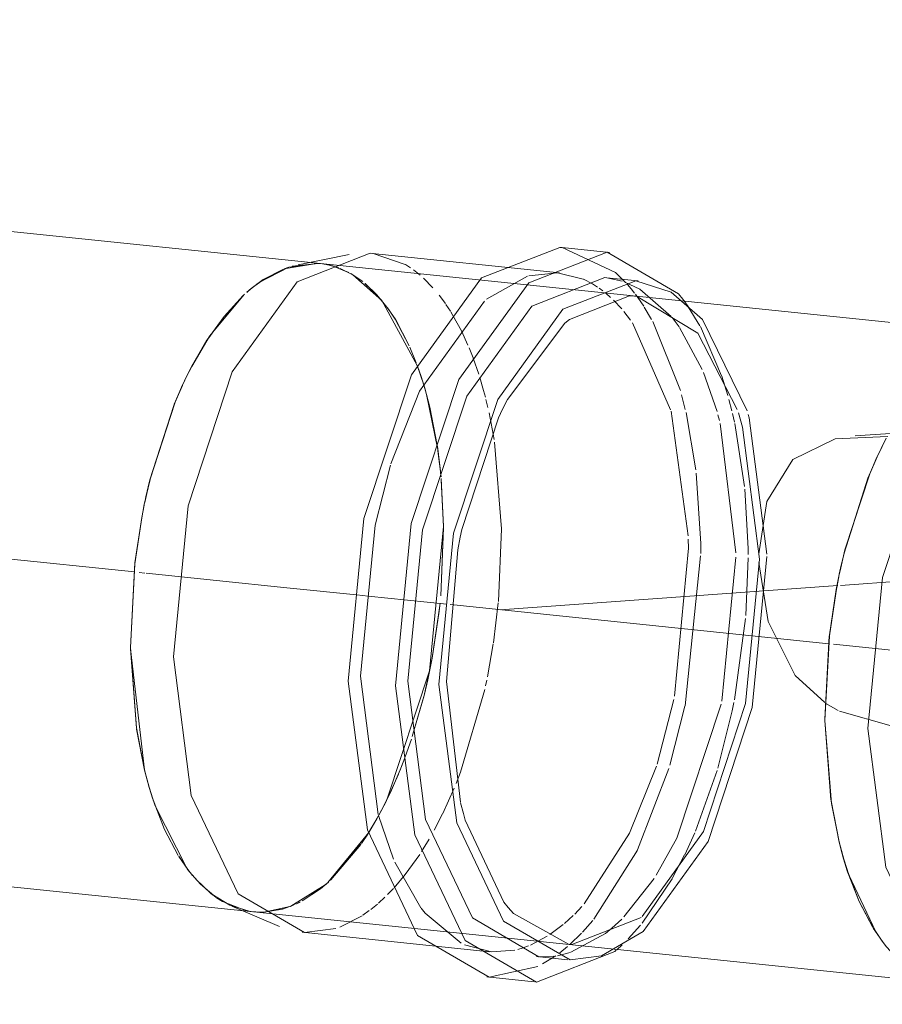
# Model space of a CAD drawing. Header units: millimetres. Extents: x -121 to 34184, y -147 to 33428.
# Tile 173 of 256: x 29448 to 29594, y 2272 to 2438. Entities that reach past the tile are written whole.
import ezdxf

# ---------------------------------------------------------------- set-up
doc = ezdxf.new("R2010")
doc.units = ezdxf.units.MM
doc.linetypes.add('ADSK_Осевая', pattern=[700, 500, -100, 0, -100])
doc.layers.add('P-PIPE-____-CNTR', color=3, linetype='ADSK_Осевая', lineweight=20)
doc.layers.add('P-PIPE-____-OTLN', color=3, linetype='Continuous', lineweight=20)

# ---------------------------------------------------------------- blocks, each defined once
blk = doc.blocks.new('ADSK_ППР_Тройник канализационный_Составной - Тройник канализационный-V31-_3D_ копия 1 копия 1')
at = {"layer": 'P-PIPE-____-OTLN', "color": 22}
for p, q in [((50644.54, 2398.84), (50635.94, 2397.14)), ((50680.05, 2395.76), (50648.48, 2399.03)), ((50688.47, 2399.21), (50680.49, 2400.04)), ((50634.37, 2396.73), (50639.01, 2397.37)), ((50634.91, 2396.89), (50639.35, 2397.35)), ((50756.9, 2385.2), (50639.7, 2397.32)), ((50630.06, 2394.63), (50633.45, 2396.41)), ((50627.59, 2392.76), (50629.18, 2394.03)), ((50693.29, 2394.39), (50688.03, 2394.94)), ((50623.44, 2388.42), (50626.64, 2391.91)), ((50681.72, 2387.91), (50680.91, 2387.25)), ((50617.94, 2379.89), (50620.32, 2384.04)), ((50615.03, 2373.57), (50616.43, 2376.8)), ((50610.92, 2360.81), (50614.94, 2373.36)), ((50610.26, 2357.97), (50610.87, 2360.58)), ((50608.4, 2346.81), (50609.56, 2354.48)), ((50607.62, 2332.53), (50608.37, 2346.58)), ((50608.65, 2318.92), (50607.62, 2332.3)), ((50610.03, 2311.82), (50608.68, 2318.73)), ((50611.41, 2306.94), (50610.8, 2308.91)), ((50613.41, 2301.77), (50611.46, 2306.79)), ((50617.33, 2295.03), (50615.78, 2297.28)), ((50624.43, 2289), (50621.35, 2290.87)), ((50627.2, 2288.09), (50623.16, 2289.65)), ((50624.74, 2288.85), (50632.81, 2285.43)), ((50628.38, 2287.9), (50627.78, 2287.98)), ((50628.74, 2287.87), (50628.39, 2287.9)), ((50628.39, 2287.9), (50745.58, 2275.78)), ((50636.63, 2284.44), (50668.2, 2281.17)), ((50732.98, 2285.16), (50734.52, 2282.91)), ((50681.72, 2282.39), (50682.07, 2282.36)), ((50676.18, 2280.35), (50681.44, 2279.8)), ((50667.76, 2276.9), (50675.74, 2276.07))]:
    blk.add_line(p, q, dxfattribs=at)
at = {"layer": 'P-PIPE-____-OTLN', "color": 9}
for p, q in [((50648.48, 2399.03), (50648.11, 2399.06)), ((50654.02, 2397.17), (50648.62, 2399.01)), ((50680.48, 2400.04), (50680.09, 2400.07)), ((50689.46, 2395.8), (50680.49, 2400.04)), ((50639.01, 2397.37), (50639.71, 2397.32)), ((50629.24, 2394.07), (50634.35, 2396.73)), ((50633.56, 2396.45), (50634.37, 2396.73)), ((50674.65, 2395.2), (50667.73, 2391.3)), ((50628.03, 2393.13), (50630.06, 2394.63)), ((50685.59, 2393.9), (50684.08, 2394.67)), ((50688.02, 2394.94), (50687.66, 2394.97)), ((50690.61, 2394.37), (50688.03, 2394.94)), ((50693.58, 2393.01), (50691.06, 2394.21)), ((50620.98, 2385.06), (50626.89, 2392.14)), ((50691.85, 2391.87), (50681.72, 2387.91)), ((50701.73, 2390.09), (50700.84, 2391.31)), ((50620.43, 2384.22), (50623.44, 2388.42)), ((50680.91, 2387.25), (50671.26, 2374.37)), ((50617.97, 2379.95), (50620.93, 2384.99)), ((50616.43, 2376.8), (50617.28, 2378.58)), ((50617.4, 2378.82), (50617.94, 2379.89)), ((50615.14, 2373.84), (50616.41, 2376.76)), ((50610.95, 2360.93), (50615.12, 2373.79)), ((50669.75, 2371.28), (50663.58, 2352.45)), ((50735.87, 2368.65), (50729.94, 2368.23)), ((50734.47, 2366.46), (50733.62, 2364.68)), ((50732.39, 2361.85), (50733.6, 2364.64)), ((50610.28, 2358.07), (50610.94, 2360.88)), ((50728.19, 2348.99), (50732.38, 2361.84)), ((50610.05, 2356.98), (50610.26, 2357.97)), ((50609.56, 2354.48), (50609.96, 2356.55)), ((50608.38, 2346.65), (50609.54, 2354.41)), ((50662.88, 2348.99), (50660.94, 2326.79)), ((50727.48, 2345.95), (50728.19, 2348.98)), ((50607.62, 2332.52), (50608.37, 2346.58)), ((50727.46, 2345.85), (50727.25, 2344.86)), ((50727.16, 2344.43), (50726.75, 2342.36)), ((50725.59, 2334.68), (50726.74, 2342.29)), ((50724.82, 2320.4), (50725.59, 2334.67)), ((50610.01, 2311.86), (50607.62, 2332.3)), ((50646.45, 2327.67), (50649.46, 2304.3)), ((50660.94, 2326.79), (50663.32, 2306.42)), ((50725.94, 2306.2), (50724.82, 2320.18)), ((50610.8, 2308.91), (50610.03, 2311.82)), ((50611.68, 2306.14), (50610.81, 2308.87)), ((50617.29, 2295.07), (50611.72, 2306.02)), ((50727.21, 2299.74), (50725.94, 2306.18)), ((50649.5, 2304.18), (50652.03, 2296.8)), ((50664.12, 2303.39), (50670.65, 2289.51)), ((50615.71, 2297.39), (50613.41, 2301.77)), ((50727.22, 2299.7), (50728, 2296.79)), ((50652.25, 2296.27), (50656.65, 2288.59)), ((50728.83, 2294.15), (50728, 2296.76)), ((50618.13, 2294.02), (50617.33, 2295.03)), ((50733.39, 2284.51), (50728.83, 2294.14)), ((50621.28, 2290.92), (50618.66, 2293.4)), ((50622.11, 2290.31), (50619.47, 2292.54)), ((50623.16, 2289.65), (50622.18, 2290.26)), ((50627.67, 2288), (50624.43, 2289)), ((50730.61, 2289.65), (50732.91, 2285.27)), ((50628.23, 2287.92), (50627.34, 2288.06)), ((50672.25, 2287.6), (50681.69, 2282.39)), ((50682.09, 2282.36), (50693.83, 2286.95)), ((50637, 2284.4), (50642.31, 2285.08)), ((50734.48, 2282.95), (50733.4, 2284.5)), ((50689.68, 2281.46), (50690.6, 2282.31)), ((50673, 2281.56), (50673.88, 2281.82)), ((50679.67, 2280.49), (50681.86, 2281.05)), ((50676.55, 2280.31), (50679.1, 2280.4)), ((50668.16, 2276.86), (50676.36, 2278.67))]:
    blk.add_line(p, q, dxfattribs=at)
at = {"layer": 'P-PIPE-____-OTLN', "color": 10}
for p, q in [((50639.35, 2397.35), (50639.7, 2397.32)), ((50639.71, 2397.32), (50640.31, 2397.24)), ((50640.39, 2397.23), (50641.19, 2397.07)), ((50640.76, 2397.16), (50641.76, 2396.93)), ((50641.38, 2397.03), (50642.81, 2396.59)), ((50641.82, 2396.91), (50644.47, 2395.83)), ((50654.88, 2396.63), (50654.04, 2397.15)), ((50643.05, 2396.5), (50645.15, 2395.45)), ((50644.86, 2395.61), (50646.75, 2394.35)), ((50645.17, 2395.44), (50650.06, 2391.1)), ((50656.53, 2395.37), (50655.41, 2396.26)), ((50691.19, 2394.13), (50689.46, 2395.8)), ((50647.21, 2393.98), (50649.2, 2392.08)), ((50658.68, 2393.26), (50657.08, 2394.89)), ((50686.45, 2393.36), (50685.61, 2393.89)), ((50627.25, 2392.47), (50628.03, 2393.13)), ((50649.2, 2392.08), (50651.16, 2389.66)), ((50660.77, 2390.6), (50659.75, 2391.98)), ((50687.36, 2392.71), (50686.74, 2393.16)), ((50688.65, 2391.62), (50687.83, 2392.33)), ((50694.24, 2390.15), (50692.84, 2392.16)), ((50698.88, 2388.42), (50693.58, 2393.01)), ((50650.06, 2391.1), (50656.04, 2380.14)), ((50661.63, 2389.29), (50660.88, 2390.44)), ((50690.53, 2389.67), (50689.15, 2391.15)), ((50662.06, 2388.59), (50661.71, 2389.17)), ((50663.48, 2385.97), (50662.06, 2388.59)), ((50692.04, 2387.76), (50690.9, 2389.25)), ((50695.58, 2387.89), (50694.34, 2389.98)), ((50703.73, 2386.83), (50701.77, 2390.03)), ((50698.79, 2372.64), (50692.34, 2387.33)), ((50700.44, 2375.88), (50695.78, 2387.53)), ((50700.2, 2386.66), (50699.04, 2388.22)), ((50664.58, 2383.57), (50663.48, 2385.97)), ((50704.11, 2379.46), (50700.29, 2386.54)), ((50707.39, 2378.36), (50703.8, 2386.71)), ((50654.8, 2383.2), (50655.87, 2380.59)), ((50665.46, 2381.39), (50664.79, 2383.09)), ((50666.4, 2378.68), (50665.47, 2381.35)), ((50656.04, 2380.14), (50657.13, 2376.88)), ((50656.09, 2380.01), (50656.63, 2378.44)), ((50706.61, 2372.38), (50704.33, 2378.93)), ((50656.64, 2378.41), (50657.14, 2376.83)), ((50708.41, 2375.08), (50707.4, 2378.34)), ((50657.29, 2376.32), (50658.14, 2373.11)), ((50667.94, 2373.05), (50667.61, 2374.4)), ((50701.26, 2372.72), (50700.63, 2375.19)), ((50709.1, 2372.48), (50708.61, 2374.36)), ((50658.14, 2373.11), (50659.39, 2366.66)), ((50668.99, 2367.64), (50668.14, 2372.13)), ((50701.76, 2351.35), (50698.85, 2372.41)), ((50703.03, 2362.51), (50701.38, 2372.18)), ((50709.55, 2370.53), (50709.21, 2372.01)), ((50707.03, 2370.83), (50706.77, 2371.81)), ((50709.78, 2348.5), (50707.15, 2370.36)), ((50711.27, 2359.68), (50709.6, 2370.31)), ((50670.23, 2352.53), (50669.06, 2367.2)), ((50659.42, 2366.49), (50659.94, 2362.31)), ((50659.53, 2365.73), (50660.04, 2361.33)), ((50659.95, 2362.21), (50660.03, 2361.4)), ((50703.86, 2350.1), (50703.09, 2361.97)), ((50660.07, 2361.05), (50660.47, 2352.92)), ((50660.09, 2360.74), (50660.47, 2352.92)), ((50711.85, 2349.24), (50711.31, 2359.24)), ((50660.47, 2352.92), (50659.99, 2341.23)), ((50669.72, 2340.26), (50670.23, 2352.53)), ((50701.8, 2349.26), (50701.77, 2350.82)), ((50699.44, 2324.28), (50701.8, 2349.26)), ((50703.86, 2348.36), (50703.87, 2350.07)), ((50711.85, 2348.21), (50711.85, 2349.24)), ((50701.21, 2322.65), (50703.85, 2347.97)), ((50707.41, 2323.44), (50709.78, 2347.79)), ((50711.46, 2337.9), (50711.85, 2347.64)), ((50668.88, 2333.33), (50669.71, 2340.07)), ((50709.56, 2323.7), (50711.42, 2337.42)), ((50667.87, 2327.54), (50668.85, 2333.11)), ((50658.54, 2330.74), (50657.79, 2327.05)), ((50667.55, 2326.03), (50667.76, 2327.02)), ((50663.32, 2311.48), (50667.42, 2325.42)), ((50696.49, 2312.84), (50699.33, 2323.75)), ((50698.67, 2312.67), (50701.2, 2322.62)), ((50709.19, 2321.83), (50709.47, 2323.23)), ((50727.06, 2321.87), (50725, 2323.07)), ((50706.77, 2312.15), (50709.18, 2321.8)), ((50655.04, 2317.03), (50653.99, 2314.05)), ((50693.19, 2298.37), (50698.49, 2312.07)), ((50662.58, 2309.57), (50663.32, 2311.48)), ((50702.99, 2301.54), (50706.66, 2311.78)), ((50660.33, 2304.49), (50662.25, 2308.76)), ((50651.67, 2308.43), (50650.15, 2305.34)), ((50650.82, 2306.65), (50649.57, 2304.24)), ((50649.45, 2304.04), (50648.96, 2303.16)), ((50650.15, 2305.34), (50649.55, 2304.21)), ((50658.89, 2301.7), (50660.29, 2304.42)), ((50649.27, 2303.7), (50647.84, 2301.28)), ((50648.73, 2302.75), (50648.06, 2301.64)), ((50647.84, 2301.28), (50640.96, 2292.86)), ((50647.77, 2301.18), (50646.6, 2299.41)), ((50701.17, 2297.54), (50702.85, 2301.21)), ((50646.52, 2299.29), (50641.46, 2293.32)), ((50656.76, 2298.08), (50658.03, 2300.16)), ((50654.02, 2294.2), (50656.44, 2297.57)), ((50685.82, 2286.65), (50693.17, 2298.33)), ((50699.05, 2293.51), (50701.15, 2297.5)), ((50652.13, 2291.96), (50654.02, 2294.2)), ((50640.5, 2292.46), (50634.7, 2288.84)), ((50640.84, 2292.75), (50639.69, 2291.8)), ((50690.9, 2287.05), (50696, 2293.55)), ((50693.99, 2286), (50699.02, 2293.46)), ((50639.69, 2291.8), (50636.59, 2289.73)), ((50651.03, 2290.8), (50652.02, 2291.84)), ((50636.25, 2289.55), (50635.53, 2289.2)), ((50648.2, 2288.3), (50649.32, 2289.21)), ((50649.49, 2289.36), (50650.58, 2290.36)), ((50682.6, 2287.53), (50683.79, 2288.79)), ((50629.86, 2287.84), (50628.81, 2287.87)), ((50630.19, 2287.86), (50629.08, 2287.85)), ((50633.27, 2288.36), (50630.12, 2287.85)), ((50634.38, 2288.72), (50633.27, 2288.36)), ((50642.95, 2285.31), (50646.71, 2287.24)), ((50646.85, 2287.33), (50647.94, 2288.1)), ((50680.89, 2285.94), (50682.32, 2287.25)), ((50678.42, 2284.07), (50680.66, 2285.75)), ((50683.94, 2284.49), (50685.67, 2286.46)), ((50691.63, 2283.34), (50693.69, 2285.65)), ((50681.79, 2282.37), (50683.76, 2284.29)), ((50681.95, 2281.08), (50687.78, 2284.23)), ((50674.04, 2281.87), (50674.78, 2282.14)), ((50675.12, 2282.28), (50677.94, 2283.76)), ((50677.18, 2279.09), (50679.4, 2280.47)), ((50680.09, 2280.97), (50681.39, 2282.02))]:
    blk.add_line(p, q, dxfattribs=at)
at = {"layer": 'P-PIPE-____-OTLN', "color": 22}
for points in [[(50648.11, 2399.06, 0), (50635.79, 2394.25, 0), (50624.82, 2379.05, 0), (50617.35, 2356.45, 0), (50614.88, 2330.94, 0)], [(50680.09, 2400.07, 0), (50666.86, 2394.91, 0), (50655.06, 2378.57, 0), (50647.04, 2354.28, 0), (50644.39, 2326.86, 0)], [(50700.84, 2391.31, 0), (50700.13, 2392.21, 0), (50688.07, 2399.25, 0), (50674.84, 2394.09, 0), (50663.04, 2377.74, 0), (50655.02, 2353.46, 0), (50652.37, 2326.04, 0)], [(50687.66, 2394.97, 0), (50675.34, 2390.16, 0), (50664.37, 2374.96, 0), (50656.9, 2352.36, 0), (50654.43, 2326.85, 0)], [(50698.85, 2392.52, 0), (50692.92, 2394.43, 0), (50680.61, 2389.62, 0), (50669.63, 2374.41, 0), (50662.17, 2351.81, 0), (50659.69, 2326.3, 0)], [(50693.02, 2391.81, 0), (50692.67, 2391.84, 0), (50691.85, 2391.87, 0)], [(50765.31, 2386.94, 0), (50752.99, 2382.13, 0), (50742.01, 2366.93, 0), (50734.55, 2344.33, 0), (50732.08, 2318.82, 0)], [(50616.42, 2376.8, 0), (50617.11, 2378.24, 0), (50617.97, 2379.95, 0)], [(50671.26, 2374.37, 0), (50670.43, 2372.73, 0), (50669.75, 2371.28, 0)], [(50733.62, 2364.68, 0), (50734.3, 2366.12, 0), (50735.17, 2367.83, 0)], [(50733.62, 2364.68, 0), (50732.14, 2361.24, 0), (50728.06, 2348.46, 0), (50727.46, 2345.85, 0)], [(50609.54, 2354.41, 0), (50609.98, 2356.66, 0), (50610.28, 2358.07, 0)], [(50663.58, 2352.45, 0), (50663.3, 2351.15, 0), (50662.88, 2348.99, 0)], [(50726.74, 2342.29, 0), (50727.18, 2344.54, 0), (50727.48, 2345.95, 0)], [(50726.75, 2342.36, 0), (50725.57, 2334.46, 0), (50724.82, 2320.18, 0)], [(50614.88, 2330.94, 0), (50617.89, 2307.56, 0), (50625.79, 2290.95, 0), (50637, 2284.4, 0)], [(50644.39, 2326.86, 0), (50647.62, 2301.74, 0), (50656.1, 2283.9, 0), (50668.16, 2276.86, 0)], [(50652.37, 2326.04, 0), (50655.6, 2300.92, 0), (50664.09, 2283.07, 0), (50676.14, 2276.03, 0), (50689.37, 2281.2, 0), (50689.61, 2281.4, 0)], [(50654.43, 2326.85, 0), (50657.44, 2303.47, 0), (50665.34, 2286.86, 0), (50676.55, 2280.31, 0)], [(50659.69, 2326.3, 0), (50662.7, 2302.93, 0), (50670.6, 2286.32, 0), (50681.81, 2279.77, 0), (50687.14, 2280.46, 0)], [(50724.82, 2320.18, 0), (50725.87, 2306.61, 0), (50727.22, 2299.7, 0)], [(50732.08, 2318.82, 0), (50735.09, 2295.44, 0), (50742.98, 2278.83, 0), (50754.2, 2272.29, 0)], [(50610.79, 2308.93, 0), (50610.5, 2309.98, 0), (50610.02, 2311.84, 0)], [(50663.35, 2306.29, 0), (50663.82, 2304.47, 0), (50664.12, 2303.39, 0)], [(50727.99, 2296.81, 0), (50727.69, 2297.86, 0), (50727.21, 2299.72, 0)], [(50728, 2296.79, 0), (50728.65, 2294.67, 0), (50730.61, 2289.65, 0)], [(50619.43, 2292.58, 0), (50618.03, 2294.13, 0), (50617.29, 2295.07, 0)], [(50670.65, 2289.51, 0), (50671.36, 2288.61, 0), (50672.25, 2287.6, 0)], [(50736.63, 2280.46, 0), (50735.23, 2282.01, 0), (50734.48, 2282.95, 0)]]:
    blk.add_polyline3d(points, dxfattribs=at)
at = {"layer": 'P-PIPE-____-OTLN', "color": 9}
for points in [[(50684.03, 2394.7, 0), (50679.68, 2395.79, 0), (50674.86, 2395.26, 0)], [(50711.7, 2372.45, 0), (50704.14, 2387.88, 0), (50698.85, 2392.52, 0)], [(50667.36, 2390.99, 0), (50656.39, 2375.78, 0), (50651.59, 2363.54, 0)], [(50710.02, 2372.72, 0), (50703.38, 2385.58, 0), (50693.05, 2391.8, 0)], [(50713.79, 2347.41, 0), (50710.92, 2369.73, 0), (50710.21, 2372.13, 0)], [(50715.04, 2348.29, 0), (50712.03, 2371.27, 0), (50711.87, 2371.87, 0)], [(50713.65, 2348.31, 0), (50715, 2357.19, 0), (50719.39, 2364.27, 0), (50726.55, 2367.76, 0), (50735.44, 2368.16, 0)], [(50651.52, 2363.31, 0), (50648.92, 2353.18, 0), (50646.45, 2327.67, 0)], [(50687.14, 2280.46, 0), (50694.13, 2284.58, 0), (50705.11, 2299.78, 0), (50712.57, 2322.38, 0), (50715.04, 2347.89, 0)], [(50693.99, 2287.09, 0), (50704.31, 2301.47, 0), (50711.43, 2323.05, 0), (50713.79, 2347.41, 0)], [(50724.78, 2323.21, 0), (50719.79, 2327.8, 0), (50715.23, 2336.88, 0), (50713.66, 2346.85, 0)], [(50656.71, 2288.5, 0), (50657.36, 2287.69, 0), (50663.45, 2282.6, 0)], [(50664, 2282.34, 0), (50668.57, 2281.14, 0), (50672.51, 2281.44, 0)]]:
    blk.add_polyline3d(points, dxfattribs=at)
at = {"layer": 'P-PIPE-____-OTLN', "color": 10}
for points in [[(50692.69, 2392.35, 0), (50692.15, 2393.04, 0), (50691.48, 2393.82, 0)], [(50651.16, 2389.66, 0), (50652.31, 2387.94, 0), (50654.69, 2383.44, 0)], [(50657.13, 2376.88, 0), (50657.6, 2375.24, 0), (50659.46, 2366.17, 0)], [(50667.52, 2374.78, 0), (50667.22, 2375.9, 0), (50666.58, 2378.12, 0)], [(50660.47, 2352.92, 0), (50658.11, 2328.56, 0), (50650.98, 2306.98, 0)], [(50659.87, 2340, 0), (50659.72, 2338.65, 0), (50658.54, 2330.74, 0)], [(50657.79, 2327.05, 0), (50657.23, 2324.64, 0), (50655.2, 2317.51, 0)], [(50762.61, 2324.25, 0), (50755.13, 2321.24, 0), (50745.54, 2319.24, 0), (50735.97, 2319.27, 0), (50727.26, 2321.77, 0)], [(50696.33, 2294.06, 0), (50699.85, 2300.33, 0), (50707.31, 2322.93, 0)], [(50653.95, 2313.92, 0), (50653.15, 2311.86, 0), (50651.67, 2308.43, 0)], [(50684.22, 2289.27, 0), (50691.86, 2301.15, 0), (50696.38, 2312.48, 0)], [(50635.34, 2289.11, 0), (50634.64, 2288.82, 0), (50630.46, 2287.87, 0)], [(50687.8, 2284.25, 0), (50688.87, 2285.12, 0), (50690.54, 2286.68, 0)]]:
    blk.add_polyline3d(points, dxfattribs=at)

msp = doc.modelspace()

# ---------------------------------------------------------------- linework, layer by layer
at = {"layer": 'P-PIPE-____-CNTR', "color": 9}
for p, q in [((25817.2, 2722.76), (29467.47, 2345.27)), ((25817.82, 2722.69), (29467.47, 2345.27)), ((29529.17, 2338.89), (29586.19, 2342.96)), ((29521.36, 2339.7), (29584.66, 2333.15))]:
    msp.add_line(p, q, dxfattribs=at)
at = {"layer": 'P-PIPE-____-CNTR', "color": 10}
for p, q in [((29586.6, 2342.99), (29624.57, 2345.69)), ((29468.26, 2345.19), (29469.23, 2345.09)), ((29468.26, 2345.19), (29469.23, 2345.09)), ((29469.47, 2345.07), (29493.21, 2342.61)), ((29469.47, 2345.07), (29493.21, 2342.61)), ((29493.21, 2342.61), (29504.96, 2341.4)), ((29505.03, 2341.39), (29506.93, 2341.19)), ((29506.93, 2341.19), (29520.17, 2339.82)), ((29520.74, 2339.76), (29521.36, 2339.7)), ((29585.46, 2333.07), (29610.41, 2330.49))]:
    msp.add_line(p, q, dxfattribs=at)
at = {"layer": 'P-PIPE-____-OTLN', "color": 22}
for p, q in [((29498.87, 2397.32), (25795.33, 2780.31)), ((25784.02, 2670.9), (29487.56, 2287.9)), ((29498.2, 2397.37), (29492.73, 2396.45)), ((29489.2, 2394.61), (29487.16, 2393.1)), ((29591.38, 2361.43), (29592.81, 2364.72)), ((29587.28, 2348.68), (29591.31, 2361.26)), ((29586.64, 2345.91), (29587.23, 2348.47)), ((29584.76, 2334.68), (29585.92, 2342.35)), ((29583.98, 2320.41), (29584.73, 2334.46)), ((29585.01, 2306.82), (29583.99, 2320.17)), ((29469.95, 2308.96), (29470.57, 2306.96)), ((29586.39, 2299.68), (29585.04, 2306.6)), ((29472.58, 2301.77), (29474.87, 2297.41)), ((29587.76, 2294.84), (29587.15, 2296.84)), ((29477.82, 2293.41), (29480.42, 2290.94)), ((29592.06, 2285.29), (29589.77, 2289.65))]:
    msp.add_line(p, q, dxfattribs=at)
at = {"layer": 'P-PIPE-____-OTLN', "color": 9}
for p, q in [((29498.88, 2397.32), (29498.2, 2397.37)), ((29492.62, 2396.4), (29489.2, 2394.61)), ((29485.82, 2391.93), (29482.61, 2388.42)), ((29487.16, 2393.1), (29486.46, 2392.5)), ((29476.44, 2378.57), (29475.61, 2376.84)), ((29477.12, 2379.9), (29476.56, 2378.82)), ((29592.81, 2364.72), (29593.64, 2366.45)), ((29469.44, 2358.03), (29469.22, 2357)), ((29469.13, 2356.55), (29468.72, 2354.46)), ((29586.42, 2344.88), (29586.64, 2345.91)), ((29585.92, 2342.35), (29586.32, 2344.43)), ((29469.2, 2311.8), (29469.95, 2308.96)), ((29470.63, 2306.77), (29472.58, 2301.77)), ((29587.15, 2296.84), (29586.39, 2299.68)), ((29474.97, 2297.25), (29476.47, 2295.05)), ((29589.77, 2289.65), (29587.83, 2294.65)), ((29480.51, 2290.87), (29483.6, 2289)), ((29593.67, 2282.93), (29592.16, 2285.13))]:
    msp.add_line(p, q, dxfattribs=at)
at = {"layer": 'P-PIPE-____-OTLN', "color": 10}
for p, q in [((29499.59, 2397.22), (29498.88, 2397.32)), ((29500.95, 2396.92), (29499.96, 2397.16)), ((29503.62, 2395.84), (29501, 2396.9)), ((29506.01, 2394.28), (29504, 2395.63)), ((29508.37, 2392.07), (29506.4, 2393.96)), ((29510.32, 2389.67), (29508.37, 2392.07)), ((29515.03, 2380.6), (29513.96, 2383.2)), ((29515.81, 2378.42), (29515.25, 2380.01)), ((29516.31, 2376.83), (29515.86, 2378.27)), ((29516.47, 2376.27), (29516.31, 2376.83)), ((29517.3, 2373.11), (29516.47, 2376.27)), ((29518.56, 2366.64), (29517.3, 2373.11)), ((29519.11, 2362.3), (29518.61, 2366.29)), ((29519.2, 2361.4), (29519.12, 2362.2)), ((29519.64, 2352.93), (29519.23, 2361.04)), ((29519.16, 2341.23), (29519.64, 2352.7)), ((29516.95, 2327.05), (29517.71, 2330.76)), ((29513.16, 2314.06), (29514.21, 2317.04)), ((29512.24, 2311.68), (29513.11, 2313.91)), ((29510.82, 2308.39), (29512.03, 2311.16)), ((29509.31, 2305.32), (29510.82, 2308.39)), ((29508.1, 2303.11), (29508.62, 2304.03)), ((29508.72, 2304.22), (29509.31, 2305.32)), ((29507.21, 2301.62), (29507.89, 2302.74)), ((29505.78, 2299.42), (29506.84, 2301.03)), ((29500.52, 2293.22), (29505.69, 2299.3)), ((29476.47, 2295.05), (29477.29, 2294.02)), ((29498.92, 2291.84), (29500.2, 2292.93)), ((29495.77, 2289.74), (29498.92, 2291.84)), ((29493.7, 2288.78), (29494.5, 2289.11)), ((29494.69, 2289.2), (29495.43, 2289.56)), ((29488.23, 2287.85), (29489.35, 2287.85)), ((29489.62, 2287.87), (29493.7, 2288.78))]:
    msp.add_line(p, q, dxfattribs=at)
for points in [[(29513.86, 2383.44, 0), (29511.56, 2387.81, 0), (29510.32, 2389.67, 0)], [(29517.71, 2330.76, 0), (29518.86, 2338.42, 0), (29519.04, 2340.01, 0)], [(29514.36, 2317.51, 0), (29516.34, 2324.43, 0), (29516.95, 2327.05, 0)]]:
    msp.add_polyline3d(points, dxfattribs=at)
at = {"layer": 'P-PIPE-____-OTLN', "color": 22}
for points in [[(29482.61, 2388.42, 0), (29479.58, 2384.19, 0), (29477.12, 2379.9, 0)], [(29475.61, 2376.84, 0), (29474.19, 2373.55, 0), (29470.09, 2360.8, 0), (29469.44, 2358.03, 0)], [(29468.72, 2354.46, 0), (29467.56, 2346.8, 0), (29466.79, 2332.53, 0)], [(29466.79, 2332.53, 0), (29467.81, 2318.94, 0), (29469.2, 2311.8, 0)], [(29483.6, 2289, 0), (29486.84, 2288, 0), (29487.55, 2287.9, 0)]]:
    msp.add_polyline3d(points, dxfattribs=at)

# ---------------------------------------------------------------- block references
msp.add_blockref('ADSK_ППР_Тройник канализационный_Составной - Тройник канализационный-V31-_3D_ копия 1 копия 1', (-21140.83, 0), dxfattribs=at)

doc.saveas('drawing.dxf')
